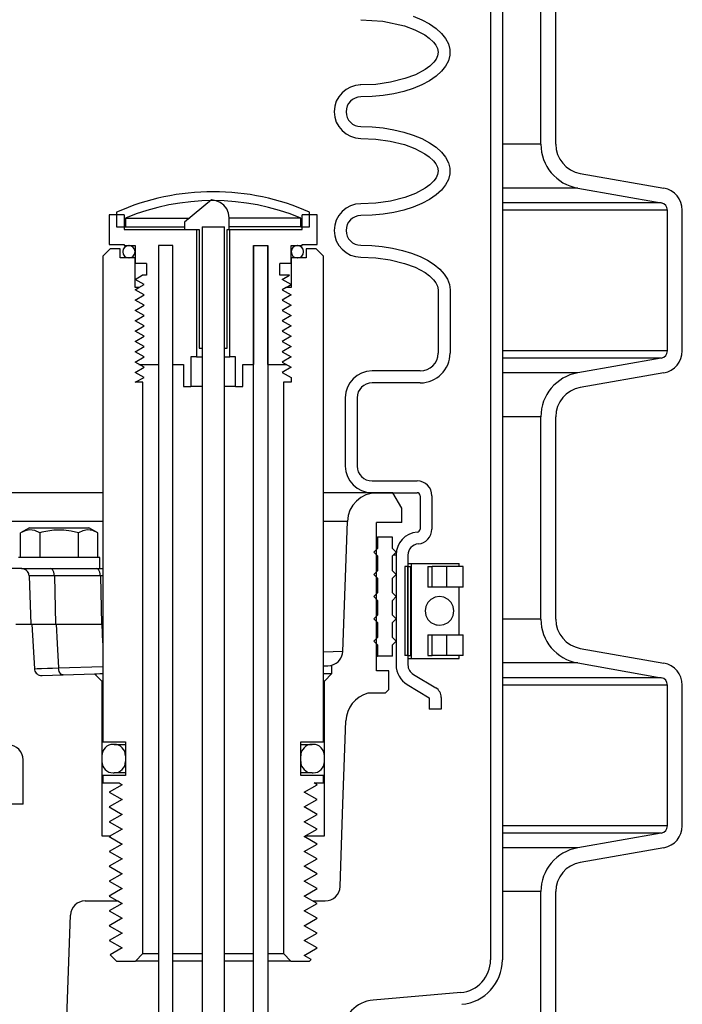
# Model space of a CAD drawing. Extents: x -285 to 5863, y 308 to 3178.
# Tile 85 of 256: x 135.93 to 141.5, y 967.8 to 976.09. Entities that reach past the tile are written whole.
import ezdxf

# ---------------------------------------------------------------- set-up
doc = ezdxf.new("R2010")
doc.units = 0
doc.header["$MEASUREMENT"] = 0
doc.layers.add('SPILL-BUCKET', color=1, linetype='CONTINUOUS')

msp = doc.modelspace()

# ---------------------------------------------------------------- linework, layer by layer
at = {"layer": 'SPILL-BUCKET', "color": 1, "linetype": 'Continuous'}
for p, q in [((139.89101, 982.37229), (139.89101, 968.17473)), ((139.99095, 982.37229), (139.99095, 968.17473)), ((140.3151, 975.0406), (140.3151, 976.74409)), ((140.44001, 975.0406), (140.44001, 976.74409)), ((138.80111, 976.08869), (138.98655, 976.07652)), ((138.98655, 976.07652), (139.16711, 976.03672)), ((139.24165, 976.11705), (139.31417, 976.08706)), ((139.31417, 976.08706), (139.3786, 976.05275)), ((139.16711, 976.03672), (139.255, 976.00428)), ((139.255, 976.00428), (139.33794, 975.96037)), ((139.3786, 976.05275), (139.43392, 976.01468)), ((139.43392, 976.01468), (139.47927, 975.97344)), ((139.33794, 975.96037), (139.37625, 975.93289)), ((139.37625, 975.93289), (139.41053, 975.90056)), ((139.47927, 975.97344), (139.51392, 975.92968)), ((139.51392, 975.92968), (139.53732, 975.8841)), ((139.41053, 975.90056), (139.43001, 975.87543)), ((139.43001, 975.87543), (139.44443, 975.84721)), ((139.44443, 975.84721), (139.45062, 975.81667)), ((139.53732, 975.8841), (139.54912, 975.83741)), ((139.54912, 975.83741), (139.54912, 975.79035)), ((139.43295, 975.7571), (139.41405, 975.73121)), ((139.44619, 975.7859), (139.43295, 975.7571)), ((139.45062, 975.81667), (139.44619, 975.7859)), ((139.54912, 975.79035), (139.53732, 975.74366)), ((139.34224, 975.67018), (139.25951, 975.62541)), ((139.38029, 975.69814), (139.34224, 975.67018)), ((139.41405, 975.73121), (139.38029, 975.69814)), ((139.51392, 975.69808), (139.47927, 975.65432)), ((139.53732, 975.74366), (139.51392, 975.69808)), ((139.17154, 975.59243), (139.05028, 975.56178)), ((139.25951, 975.62541), (139.17154, 975.59243)), ((139.43392, 975.61308), (139.3786, 975.57501)), ((139.47927, 975.65432), (139.43392, 975.61308)), ((138.80111, 975.53907), (138.79512, 975.53907)), ((138.92647, 975.54449), (138.80111, 975.53907)), ((139.05028, 975.56178), (138.92647, 975.54449)), ((139.24165, 975.51071), (139.16218, 975.48549)), ((139.31417, 975.5407), (139.24165, 975.51071)), ((139.3786, 975.57501), (139.31417, 975.5407)), ((138.89505, 975.44209), (138.80111, 975.43914)), ((138.9875, 975.45091), (138.89505, 975.44209)), ((139.07701, 975.46545), (138.9875, 975.45091)), ((139.16218, 975.48549), (139.07701, 975.46545)), ((138.80111, 975.18931), (138.89505, 975.18635)), ((138.89505, 975.18635), (138.9875, 975.17753)), ((138.9875, 975.17753), (139.07701, 975.16299)), ((138.80111, 975.08937), (138.92523, 975.08409)), ((138.92523, 975.08409), (139.04732, 975.06725)), ((139.07701, 975.16299), (139.16218, 975.14295)), ((139.16218, 975.14295), (139.24165, 975.11774)), ((139.24165, 975.11774), (139.31417, 975.08774)), ((139.31417, 975.08774), (139.3786, 975.05343)), ((139.04732, 975.06725), (139.16711, 975.03741)), ((139.16711, 975.03741), (139.255, 975.00496)), ((139.255, 975.00496), (139.33794, 974.96105)), ((139.3786, 975.05343), (139.43392, 975.01536)), ((139.43392, 975.01536), (139.47927, 974.97412)), ((139.33794, 974.96105), (139.37625, 974.93357)), ((139.37625, 974.93357), (139.41053, 974.90125)), ((139.47927, 974.97412), (139.51392, 974.93036)), ((139.51392, 974.93036), (139.53732, 974.88478)), ((139.41053, 974.90125), (139.43001, 974.87611)), ((139.43001, 974.87611), (139.44443, 974.84789)), ((139.44443, 974.84789), (139.45062, 974.81735)), ((139.53732, 974.88478), (139.54912, 974.83809)), ((139.54912, 974.83809), (139.54912, 974.79103)), ((139.43295, 974.75778), (139.41405, 974.73189)), ((139.44619, 974.78658), (139.43295, 974.75778)), ((139.45062, 974.81735), (139.44619, 974.78658)), ((139.54912, 974.79103), (139.53732, 974.74434)), ((140.64646, 974.79457), (141.35007, 974.6705)), ((139.34224, 974.67086), (139.25951, 974.62609)), ((139.38029, 974.69882), (139.34224, 974.67086)), ((139.41405, 974.73189), (139.38029, 974.69882)), ((139.51392, 974.69876), (139.47927, 974.655)), ((139.53732, 974.74434), (139.51392, 974.69876)), ((140.62477, 974.67155), (141.32839, 974.54748)), ((139.17154, 974.59311), (139.05028, 974.56246)), ((139.25951, 974.62609), (139.17154, 974.59311)), ((139.43392, 974.61376), (139.3786, 974.57569)), ((139.47927, 974.655), (139.43392, 974.61376)), ((137.54437, 974.57111), (137.31663, 974.38451)), ((137.58233, 974.56433), (137.54437, 974.57111)), ((137.61779, 974.54938), (137.58233, 974.56433)), ((137.64834, 974.52628), (137.61779, 974.54938)), ((137.67172, 974.4958), (137.64834, 974.52628)), ((138.92647, 974.54518), (138.80111, 974.53975)), ((139.05028, 974.56246), (138.92647, 974.54518)), ((139.24165, 974.51139), (139.16218, 974.48617)), ((139.31417, 974.54139), (139.24165, 974.51139)), ((139.3786, 974.57569), (139.31417, 974.54139)), ((136.80812, 974.44696), (136.68321, 974.44696)), ((136.68321, 974.44696), (136.68321, 974.19713)), ((136.80812, 974.44696), (136.80812, 974.32205)), ((137.68658, 974.46023), (137.67172, 974.4958)), ((137.69177, 974.42198), (137.68658, 974.46023)), ((137.69177, 974.32205), (137.69177, 974.42198)), ((138.43201, 974.44696), (138.3071, 974.44696)), ((138.3071, 974.32205), (138.3071, 974.44696)), ((138.43201, 974.19713), (138.43201, 974.44696)), ((138.89505, 974.44277), (138.80111, 974.43982)), ((138.9875, 974.45159), (138.89505, 974.44277)), ((139.07701, 974.46613), (138.9875, 974.45159)), ((139.16218, 974.48617), (139.07701, 974.46613)), ((141.38, 973.30145), (141.38, 974.48597)), ((141.50491, 973.30145), (141.50491, 974.48597)), ((137.31663, 974.38451), (137.31663, 974.32205)), ((137.46454, 974.34418), (137.46454, 973.32273)), ((137.65191, 973.32273), (137.65191, 974.34418)), ((136.80812, 974.32205), (137.41705, 974.32205)), ((137.31663, 974.32205), (137.4405, 974.32205)), ((137.41705, 974.32205), (137.41705, 973.25028)), ((137.4405, 974.32205), (137.4405, 973.32273)), ((137.67472, 974.32205), (137.69177, 974.32205)), ((137.67472, 973.32273), (137.67472, 974.32205)), ((137.69816, 973.25028), (137.69816, 974.32205)), ((137.69816, 974.32205), (138.3071, 974.32205)), ((136.68321, 974.19713), (136.80812, 974.19713)), ((136.80812, 974.19713), (136.80812, 974.18714)), ((136.80812, 974.18714), (136.90056, 974.18714)), ((136.90056, 974.18714), (136.90056, 974.03724)), ((137.09792, 974.18714), (137.09792, 973.18783)), ((137.21784, 974.18714), (137.09792, 974.18714)), ((137.21784, 974.18714), (137.09792, 974.18714)), ((137.09792, 974.18714), (137.09792, 962.87987)), ((137.21784, 962.87987), (137.21784, 974.18714)), ((137.21784, 973.18783), (137.21784, 974.18714)), ((137.89738, 962.87987), (137.89738, 974.18714)), ((137.89738, 974.18714), (137.89738, 973.18783)), ((137.89738, 974.18714), (138.01729, 974.18714)), ((138.01729, 974.18714), (138.01729, 962.87987)), ((138.01729, 973.18783), (138.01729, 974.18714)), ((138.21466, 974.03724), (138.21466, 974.18714)), ((138.21466, 974.18714), (138.3071, 974.18714)), ((138.3071, 974.19713), (138.43201, 974.19713)), ((138.3071, 974.18714), (138.3071, 974.19713)), ((138.80111, 974.18999), (138.89145, 974.18726)), ((138.89145, 974.18726), (138.98047, 974.1791)), ((138.98047, 974.1791), (139.06688, 974.16564)), ((138.80111, 974.09006), (138.92568, 974.08474)), ((139.06688, 974.16564), (139.14941, 974.14706)), ((139.14941, 974.14706), (139.22687, 974.12365)), ((139.22687, 974.12365), (139.29811, 974.09575)), ((139.29811, 974.09575), (139.36211, 974.06375)), ((136.99549, 974.03724), (136.90056, 974.03724)), ((136.99549, 974.03724), (136.99549, 973.93731)), ((138.11972, 973.93731), (138.11972, 974.03724)), ((138.21466, 974.03724), (138.11972, 974.03724)), ((138.92568, 974.08474), (139.0482, 974.06778)), ((139.0482, 974.06778), (139.16841, 974.03768)), ((139.16841, 974.03768), (139.25676, 974.00487)), ((139.25676, 974.00487), (139.34011, 973.96034)), ((139.36211, 974.06375), (139.41793, 974.02812)), ((139.41793, 974.02812), (139.46475, 973.9894)), ((136.90056, 973.90234), (136.96114, 973.93731)), ((136.99549, 973.93731), (136.96114, 973.93731)), ((138.19995, 973.93731), (138.11972, 973.93731)), ((138.13937, 973.90234), (138.19995, 973.93731)), ((139.34011, 973.96034), (139.37811, 973.93278)), ((139.37811, 973.93278), (139.41196, 973.90031)), ((139.46475, 973.9894), (139.50189, 973.94813)), ((139.50189, 973.94813), (139.52882, 973.90493)), ((136.97585, 973.85886), (136.90056, 973.90234)), ((136.93344, 973.83438), (136.97585, 973.85886)), ((138.21466, 973.85886), (138.13937, 973.90234)), ((138.17225, 973.83438), (138.21466, 973.85886)), ((139.41196, 973.90031), (139.43127, 973.87491)), ((139.43127, 973.87491), (139.44527, 973.84638)), ((139.44527, 973.84638), (139.45067, 973.81525)), ((139.52882, 973.90493), (139.54513, 973.86042)), ((139.54513, 973.86042), (139.5506, 973.81525)), ((139.45067, 973.81525), (139.45067, 973.28194)), ((139.5506, 973.81525), (139.5506, 973.28194)), ((137.4405, 973.32273), (137.46454, 973.32273)), ((137.65191, 973.32273), (137.67472, 973.32273)), ((136.93345, 973.18783), (137.09792, 973.18783)), ((137.21784, 973.18783), (137.30778, 973.18783)), ((137.30778, 973.18783), (137.30778, 973.00045)), ((137.37024, 973.25028), (137.37024, 973.00045)), ((137.41705, 973.25028), (137.37024, 973.25028)), ((137.41705, 973.25028), (137.42946, 973.25028)), ((137.42946, 973.25028), (137.46449, 973.25028)), ((137.65198, 973.25028), (137.6861, 973.25028)), ((137.6861, 973.25028), (137.69816, 973.25028)), ((137.74498, 973.25028), (137.69816, 973.25028)), ((137.74498, 973.00045), (137.74498, 973.25028)), ((137.80744, 973.18783), (137.89738, 973.18783)), ((137.80744, 973.00045), (137.80744, 973.18783)), ((138.01729, 973.18783), (138.17225, 973.18783)), ((141.32839, 973.23994), (140.62477, 973.11587)), ((139.30077, 973.13204), (138.89419, 973.13204)), ((141.35007, 973.11692), (140.64646, 972.99285)), ((139.30077, 973.03211), (138.89419, 973.03211)), ((137.30778, 973.00045), (137.37024, 973.00045)), ((137.37667, 973.00045), (137.37024, 973.00045)), ((137.39552, 973.00045), (137.37667, 973.00045)), ((137.42549, 973.00045), (137.39552, 973.00045)), ((137.46454, 973.00045), (137.42549, 973.00045)), ((137.69049, 973.00045), (137.65193, 973.00045)), ((137.72006, 973.00045), (137.69049, 973.00045)), ((137.73864, 973.00045), (137.72006, 973.00045)), ((137.74498, 973.00045), (137.73864, 973.00045)), ((137.74498, 973.00045), (137.80744, 973.00045)), ((138.66935, 972.90719), (138.66935, 972.33183)), ((138.76928, 972.90719), (138.76928, 972.33183)), ((140.3151, 971.04333), (140.3151, 972.74682)), ((140.44001, 971.04333), (140.44001, 972.74682)), ((138.89419, 972.20692), (139.27331, 972.20692)), ((138.89419, 972.10699), (139.27331, 972.10699)), ((139.29829, 972.08201), (139.29829, 971.80095)), ((139.39822, 972.08201), (139.39822, 971.80095)), ((139.09656, 971.583), (139.09656, 970.65817)), ((139.19649, 971.583), (139.19649, 970.65817)), ((139.19649, 971.48685), (139.17151, 971.48685)), ((139.17151, 971.48685), (139.17151, 970.73736)), ((139.19649, 971.51183), (139.20922, 971.51183)), ((139.19649, 971.48685), (139.19649, 970.73736)), ((139.19649, 970.73736), (139.19649, 971.48685)), ((139.19649, 971.48685), (139.22147, 971.48685)), ((139.20922, 971.51183), (139.22231, 971.51183)), ((139.22189, 971.48685), (139.22147, 971.48685)), ((139.22147, 970.73736), (139.22147, 971.48685)), ((139.22232, 971.48685), (139.22189, 971.48685)), ((139.22232, 971.51183), (139.22232, 970.71237)), ((139.22232, 971.51183), (139.22822, 971.51183)), ((139.22822, 971.51183), (139.24557, 971.51183)), ((139.24557, 971.51183), (139.27337, 971.51183)), ((139.27337, 971.51183), (139.31, 971.51183)), ((139.31, 971.51183), (139.35333, 971.51183)), ((139.35333, 971.51183), (139.40084, 971.51183)), ((139.36373, 971.48685), (139.40011, 971.48685)), ((139.36373, 971.48685), (139.36373, 971.31196)), ((139.45798, 971.48685), (139.4001, 971.48685)), ((139.40011, 971.31196), (139.40011, 971.48685)), ((139.40084, 971.51183), (139.44977, 971.51183)), ((139.44977, 971.51183), (139.49729, 971.51183)), ((139.52195, 971.48685), (139.45798, 971.48685)), ((139.49729, 971.51183), (139.54061, 971.51183)), ((139.56838, 971.48685), (139.52195, 971.48685)), ((139.52195, 971.48685), (139.52195, 971.31196)), ((139.54061, 971.51183), (139.57724, 971.51183)), ((139.60729, 971.48685), (139.56838, 971.48685)), ((139.57724, 971.51183), (139.60504, 971.51183)), ((139.60504, 971.51183), (139.62239, 971.51183)), ((139.63664, 971.48685), (139.60729, 971.48685)), ((139.62239, 971.51183), (139.62829, 971.51183)), ((139.62829, 971.48685), (139.62829, 971.51183)), ((139.63414, 971.48685), (139.62829, 971.48685)), ((139.6361, 971.48685), (139.63414, 971.48685)), ((139.65489, 971.48685), (139.63664, 971.48685)), ((139.66108, 971.48685), (139.65489, 971.48685)), ((139.66108, 971.31196), (139.66108, 971.48685)), ((139.22189, 971.31196), (139.22147, 971.31196)), ((139.22232, 971.31196), (139.22189, 971.31196)), ((139.40011, 971.31196), (139.36373, 971.31196)), ((139.45798, 971.31196), (139.4001, 971.31196)), ((139.52195, 971.31196), (139.45798, 971.31196)), ((139.56837, 971.31196), (139.52195, 971.31196)), ((139.60729, 971.31196), (139.56837, 971.31196)), ((139.63664, 971.31196), (139.60729, 971.31196)), ((139.63414, 971.31196), (139.62829, 971.31196)), ((139.62829, 970.91224), (139.62829, 971.31195)), ((139.6361, 971.31196), (139.63414, 971.31196)), ((139.65489, 971.31196), (139.63664, 971.31196)), ((139.66108, 971.31196), (139.65489, 971.31196)), ((139.22156, 971.20382), (139.2223, 971.20472)), ((139.22147, 970.91224), (139.22189, 970.91224)), ((139.22189, 970.91224), (139.22232, 970.91224)), ((139.36373, 970.91224), (139.36373, 970.73736)), ((139.36373, 970.91224), (139.40011, 970.91224)), ((139.4001, 970.91224), (139.45798, 970.91224)), ((139.40011, 970.73736), (139.40011, 970.91224)), ((139.45798, 970.91224), (139.52195, 970.91224)), ((139.52195, 970.91224), (139.52195, 970.73736)), ((139.52195, 970.91224), (139.56837, 970.91224)), ((139.56837, 970.91224), (139.60729, 970.91224)), ((139.60729, 970.91224), (139.63664, 970.91224)), ((139.62829, 970.91224), (139.63414, 970.91224)), ((139.63414, 970.91224), (139.6361, 970.91224)), ((139.63664, 970.91224), (139.65489, 970.91224)), ((139.65489, 970.91224), (139.66108, 970.91224)), ((139.66108, 970.73736), (139.66108, 970.91224)), ((140.64646, 970.7973), (141.35007, 970.67323)), ((139.19649, 970.73736), (139.17151, 970.73736)), ((139.19649, 970.73736), (139.22147, 970.73736)), ((139.19649, 970.71237), (139.20922, 970.71237)), ((139.20922, 970.71237), (139.22231, 970.71237)), ((139.22189, 970.73736), (139.22147, 970.73736)), ((139.22232, 970.73736), (139.22189, 970.73736)), ((139.22232, 970.71237), (139.22822, 970.71237)), ((139.22822, 970.71237), (139.24557, 970.71237)), ((139.24557, 970.71237), (139.27337, 970.71237)), ((139.27337, 970.71237), (139.31, 970.71237)), ((139.31, 970.71237), (139.35333, 970.71237)), ((139.35333, 970.71237), (139.40084, 970.71237)), ((139.36373, 970.73736), (139.40011, 970.73736)), ((139.45798, 970.73736), (139.4001, 970.73736)), ((139.40084, 970.71237), (139.44977, 970.71237)), ((139.44977, 970.71237), (139.49729, 970.71237)), ((139.52195, 970.73736), (139.45798, 970.73736)), ((139.49729, 970.71237), (139.54061, 970.71237)), ((139.56838, 970.73736), (139.52195, 970.73736)), ((139.54061, 970.71237), (139.57724, 970.71237)), ((139.60729, 970.73736), (139.56838, 970.73736)), ((139.57724, 970.71237), (139.60504, 970.71237)), ((139.60504, 970.71237), (139.62239, 970.71237)), ((139.63664, 970.73736), (139.60729, 970.73736)), ((139.62239, 970.71237), (139.62829, 970.71237)), ((139.62829, 970.71237), (139.62829, 970.73736)), ((139.63414, 970.73736), (139.62829, 970.73736)), ((139.6361, 970.73736), (139.63414, 970.73736)), ((139.65489, 970.73736), (139.63664, 970.73736)), ((139.66108, 970.73736), (139.65489, 970.73736)), ((140.62477, 970.67428), (141.32839, 970.55021)), ((139.24218, 970.5777), (139.4306, 970.46531)), ((139.19099, 970.49188), (139.37636, 970.38131)), ((141.38, 969.30418), (141.38, 970.48871)), ((141.50491, 969.30418), (141.50491, 970.48871)), ((139.37636, 970.38131), (139.37636, 970.28454)), ((139.4763, 970.38485), (139.4763, 970.28454)), ((139.4763, 970.28454), (139.37636, 970.28454)), ((138.2946, 969.98901), (138.35369, 969.98901)), ((138.35369, 969.98901), (138.38053, 969.98901)), ((138.35367, 969.74917), (138.2946, 969.74917)), ((138.38052, 969.74917), (138.35367, 969.74917)), ((136.62075, 969.22012), (136.69634, 969.22012)), ((138.33696, 969.22012), (138.49447, 969.22012)), ((141.32839, 969.24267), (140.62477, 969.1186)), ((141.35007, 969.11965), (140.64646, 968.99559)), ((140.3151, 967.54572), (140.3151, 968.74955)), ((140.44001, 967.54572), (140.44001, 968.74955)), ((136.48144, 968.67184), (136.75066, 968.67184)), ((136.7543, 968.67184), (136.79139, 968.65042)), ((136.24303, 965.29914), (136.3566, 968.55128)), ((139.64015, 967.90096), (138.90413, 967.83657))]:
    msp.add_line(p, q, dxfattribs=at)
at = {"layer": 'SPILL-BUCKET', "color": 7}
for p, q in [((140.3151, 975.0406), (139.99095, 975.0406)), ((140.62477, 974.67155), (139.99095, 974.67155)), ((141.32839, 974.54748), (139.99095, 974.54748)), ((136.82061, 974.41913), (137.35889, 974.41913)), ((138.2946, 974.41913), (137.69177, 974.41913)), ((141.38, 974.48597), (139.99095, 974.48597)), ((136.82061, 974.34419), (137.31663, 974.34419)), ((138.2946, 974.34419), (137.69177, 974.34419)), ((141.38, 973.30145), (139.99095, 973.30145)), ((141.32839, 973.23994), (139.99095, 973.23994)), ((140.62477, 973.11587), (139.99095, 973.11587)), ((140.3151, 972.74682), (139.99095, 972.74682)), ((138.9363, 972.10699), (138.48697, 972.10699)), ((138.68662, 971.86588), (138.48697, 971.86588)), ((136.02864, 971.40831), (136.00909, 971.40831)), ((136.06081, 971.40831), (136.02864, 971.40831)), ((136.10474, 971.40831), (136.06081, 971.40831)), ((136.15933, 971.40831), (136.10474, 971.40831)), ((136.22317, 971.40831), (136.15933, 971.40831)), ((136.61068, 971.40831), (136.22317, 971.40831)), ((136.61953, 971.40831), (136.61068, 971.40831)), ((136.62826, 971.40831), (136.61953, 971.40831)), ((140.3151, 971.04333), (139.99095, 971.04333)), ((138.64843, 970.77216), (138.48697, 970.76665)), ((136.05327, 970.62641), (136.05475, 970.61613)), ((136.0535, 970.62642), (136.05376, 970.62642)), ((136.05376, 970.62642), (136.07736, 970.62701)), ((136.07736, 970.62701), (136.11335, 970.62808)), ((136.11335, 970.62808), (136.16277, 970.62967)), ((136.16277, 970.62967), (136.20664, 970.63113)), ((136.20664, 970.63113), (136.25677, 970.63285)), ((136.25677, 970.63285), (136.62824, 970.64582)), ((140.62477, 970.67428), (139.99095, 970.67428)), ((141.32839, 970.55021), (139.99095, 970.55021)), ((141.38, 970.48871), (139.99095, 970.48871)), ((141.38, 969.30418), (139.99095, 969.30418)), ((141.32839, 969.24267), (139.99095, 969.24267)), ((140.62477, 969.1186), (139.99095, 969.1186)), ((140.3151, 968.74955), (139.99095, 968.74955))]:
    msp.add_line(p, q, dxfattribs=at)
at = {"layer": 'SPILL-BUCKET', "color": 7, "linetype": 'Continuous'}
for p, q in [((136.74566, 974.4685), (136.74566, 974.34419)), ((136.82061, 974.41913), (136.82061, 974.34419)), ((138.2946, 974.34419), (138.2946, 974.41913)), ((138.36955, 974.34419), (138.36955, 974.4685)), ((136.74566, 974.34419), (136.82061, 974.34419)), ((138.2946, 974.34419), (138.36955, 974.34419)), ((136.62523, 972.10699), (135.46058, 972.10699)), ((136.62523, 971.86588), (135.46058, 971.86588)), ((138.93319, 971.73224), (138.93954, 971.73224)), ((138.93954, 971.73224), (138.94166, 971.73224)), ((139.06658, 971.73224), (138.94166, 971.73224)), ((138.94166, 971.73224), (138.94166, 971.63856)), ((139.06658, 971.63856), (139.06658, 971.73224)), ((138.94166, 971.63856), (138.91044, 971.60733)), ((138.91044, 971.60733), (138.94166, 971.5761)), ((138.93319, 971.63856), (138.93954, 971.63856)), ((138.93954, 971.63856), (138.94166, 971.63856)), ((139.09781, 971.60733), (139.06658, 971.63856)), ((139.06658, 971.5761), (139.09781, 971.60733)), ((138.93319, 971.5761), (138.93954, 971.5761)), ((138.93954, 971.5761), (138.94166, 971.5761)), ((138.94166, 971.5761), (138.94166, 971.45119)), ((139.06658, 971.45119), (139.06658, 971.5761)), ((139.09078, 971.583), (139.07344, 971.583)), ((139.09656, 971.583), (139.09078, 971.583)), ((138.94166, 971.45119), (138.91044, 971.41996)), ((138.93319, 971.45119), (138.93954, 971.45119)), ((138.93954, 971.45119), (138.94166, 971.45119)), ((139.09781, 971.41996), (139.06658, 971.45119)), ((138.91044, 971.41996), (138.94166, 971.38873)), ((138.93319, 971.38873), (138.93954, 971.38873)), ((138.93954, 971.38873), (138.94166, 971.38873)), ((138.94166, 971.38873), (138.94166, 971.26381)), ((139.06658, 971.38873), (139.09781, 971.41996)), ((139.06658, 971.26381), (139.06658, 971.38873)), ((138.94166, 971.26381), (138.91044, 971.23259)), ((138.91044, 971.23259), (138.94166, 971.20136)), ((138.93319, 971.26381), (138.93954, 971.26381)), ((138.93319, 971.20136), (138.93954, 971.20136)), ((138.93954, 971.26381), (138.94166, 971.26381)), ((138.93954, 971.20136), (138.94166, 971.20136)), ((138.94166, 971.20136), (138.94166, 971.07644)), ((139.09781, 971.23259), (139.06658, 971.26381)), ((139.06658, 971.20136), (139.09781, 971.23259)), ((139.06658, 971.07644), (139.06658, 971.20136)), ((139.39043, 971.20988), (139.36346, 971.18314)), ((139.42442, 971.22705), (139.39043, 971.20988)), ((139.4621, 971.23297), (139.42442, 971.22705)), ((139.49978, 971.22705), (139.4621, 971.23297)), ((139.53377, 971.20988), (139.49978, 971.22705)), ((139.56075, 971.18314), (139.53377, 971.20988)), ((139.34614, 971.14945), (139.34017, 971.1121)), ((139.34017, 971.1121), (139.34614, 971.07475)), ((139.36346, 971.18314), (139.34614, 971.14945)), ((139.57807, 971.14945), (139.56075, 971.18314)), ((139.58404, 971.1121), (139.57807, 971.14945)), ((139.57807, 971.07475), (139.58404, 971.1121)), ((138.94166, 971.07644), (138.91044, 971.04521)), ((138.91044, 971.04521), (138.94166, 971.01399)), ((138.93319, 971.07644), (138.93954, 971.07644)), ((138.93954, 971.07644), (138.94166, 971.07644)), ((139.09781, 971.04521), (139.06658, 971.07644)), ((139.06658, 971.01399), (139.09781, 971.04521)), ((139.34614, 971.07475), (139.36346, 971.04106)), ((139.36346, 971.04106), (139.39043, 971.01432)), ((139.53377, 971.01432), (139.56075, 971.04106)), ((139.56075, 971.04106), (139.57807, 971.07475)), ((138.93319, 971.01399), (138.93954, 971.01399)), ((138.93954, 971.01399), (138.94166, 971.01399)), ((138.94166, 971.01399), (138.94166, 970.88907)), ((139.06658, 970.88907), (139.06658, 971.01399)), ((139.39043, 971.01432), (139.42442, 970.99715)), ((139.42442, 970.99715), (139.4621, 970.99123)), ((139.43865, 970.99114), (139.43899, 970.9913)), ((139.4621, 970.99123), (139.49978, 970.99715)), ((139.49978, 970.99715), (139.53377, 971.01432)), ((138.94166, 970.88907), (138.91044, 970.85784)), ((138.91044, 970.85784), (138.94166, 970.82661)), ((138.93319, 970.88907), (138.93954, 970.88907)), ((138.93954, 970.88907), (138.94166, 970.88907)), ((139.09781, 970.85784), (139.06658, 970.88907)), ((139.06658, 970.82661), (139.09781, 970.85784)), ((138.93319, 970.82661), (138.93954, 970.82661)), ((138.93954, 970.82661), (138.94166, 970.82661)), ((138.94166, 970.82661), (138.94166, 970.73293)), ((139.06658, 970.73293), (139.06658, 970.82661)), ((138.93319, 970.73293), (138.93954, 970.73293)), ((138.93954, 970.73293), (138.94166, 970.73293)), ((139.06658, 970.73293), (138.94166, 970.73293)), ((138.487, 970.58451), (138.52564, 970.58451)), ((138.52564, 970.58451), (138.54907, 970.58451)), ((138.54907, 970.58451), (138.55693, 970.58451)), ((136.72568, 969.98901), (136.71569, 969.98901)), ((136.72568, 969.98901), (136.73469, 969.98901)), ((138.38053, 969.98901), (138.38954, 969.98901)), ((138.39953, 969.98901), (138.38954, 969.98901)), ((136.62075, 969.89408), (136.62075, 969.84411)), ((136.82061, 969.89408), (136.82061, 969.84411)), ((138.2946, 969.84411), (138.2946, 969.89408)), ((138.49447, 969.84411), (138.49447, 969.89408)), ((136.71569, 969.74917), (136.72568, 969.74917)), ((136.73469, 969.74917), (136.72568, 969.74917)), ((138.38954, 969.74917), (138.38052, 969.74917)), ((138.38954, 969.74917), (138.39953, 969.74917))]:
    msp.add_line(p, q, dxfattribs=at)
at = {"layer": 'SPILL-BUCKET', "color": 8, "linetype": 'Continuous'}
for p, q in [((137.46454, 974.34418), (137.46392, 966.09981)), ((137.46454, 974.34418), (137.65191, 974.34418)), ((137.46454, 974.34418), (137.65191, 974.34418)), ((137.65191, 966.09981), (137.65191, 974.34418)), ((136.96601, 968.22771), (137.09792, 968.22771)), ((137.21784, 968.22771), (137.46455, 968.22771)), ((137.65193, 968.22771), (137.89738, 968.22771)), ((138.01729, 968.22771), (138.1492, 968.22771)), ((137.09792, 968.16526), (136.90356, 968.16526)), ((137.4645, 968.16526), (137.21784, 968.16526)), ((137.89738, 968.16526), (137.65186, 968.16526)), ((138.21166, 968.16526), (138.01729, 968.16526))]:
    msp.add_line(p, q, dxfattribs=at)
at = {"layer": 'SPILL-BUCKET', "color": 3, "linetype": 'Continuous'}
for p, q in [((138.26712, 974.18714), (138.26512, 974.18714)), ((136.79763, 974.13668), (136.79763, 974.13468)), ((136.90056, 974.13668), (136.90056, 974.13468)), ((138.21466, 974.13468), (138.21466, 974.13668)), ((138.31759, 974.13468), (138.31759, 974.13668)), ((136.84809, 974.08421), (136.85009, 974.08421)), ((138.26512, 974.08421), (138.26712, 974.08421))]:
    msp.add_line(p, q, dxfattribs=at)
at = {"layer": 'SPILL-BUCKET', "linetype": 'Continuous'}
for p, q in [((136.62804, 972.10699), (136.62804, 970.3898)), ((139.06908, 972.10699), (138.9363, 972.10699)), ((139.14402, 971.97717), (139.06908, 972.10699)), ((139.14402, 971.85716), (139.14402, 971.97717)), ((138.64843, 970.77216), (138.68663, 971.86588)), ((138.93317, 970.60801), (138.93317, 971.85716)), ((139.14402, 971.85716), (138.93317, 971.85716)), ((136.01267, 971.81235), (135.93796, 971.76922)), ((135.97558, 971.78672), (135.93796, 971.76922)), ((135.93796, 971.56252), (135.93796, 971.76922)), ((136.01332, 971.79419), (135.97558, 971.78672)), ((136.01267, 971.81235), (136.51232, 971.81235)), ((136.05773, 971.7883), (136.01332, 971.79419)), ((136.10022, 971.76922), (136.05773, 971.7883)), ((136.11721, 971.77392), (136.10022, 971.76922)), ((136.10022, 971.76922), (136.10022, 971.56252)), ((136.13429, 971.77824), (136.11721, 971.77392)), ((136.21819, 971.79232), (136.13429, 971.77824)), ((136.30103, 971.7928), (136.21819, 971.79232)), ((136.36379, 971.7841), (136.30103, 971.7928)), ((136.42476, 971.76922), (136.36379, 971.7841)), ((136.46239, 971.78672), (136.42476, 971.76922)), ((136.42476, 971.56252), (136.42476, 971.76922)), ((136.50013, 971.79419), (136.46239, 971.78672)), ((136.54453, 971.7883), (136.50013, 971.79419)), ((136.58703, 971.76922), (136.51232, 971.81235)), ((136.58703, 971.76922), (136.54453, 971.7883)), ((136.58703, 971.56252), (136.58703, 971.76922)), ((136.60376, 971.56252), (135.92123, 971.56252)), ((136.60376, 971.46859), (136.60376, 971.56252)), ((135.94596, 971.46859), (135.65518, 971.46859)), ((135.94633, 971.46859), (135.94596, 971.46859)), ((135.94596, 971.46859), (135.96693, 971.46859)), ((135.94669, 971.46858), (135.94633, 971.46859)), ((135.95738, 971.46755), (135.94669, 971.46858)), ((135.96773, 971.46475), (135.95738, 971.46755)), ((135.96693, 971.46859), (136.00269, 971.46859)), ((135.97377, 971.4622), (135.96773, 971.46475)), ((135.97952, 971.45903), (135.97377, 971.4622)), ((135.98794, 971.45278), (135.97952, 971.45903)), ((135.99521, 971.44522), (135.98794, 971.45278)), ((136.00107, 971.43662), (135.99521, 971.44522)), ((136.00543, 971.42717), (136.00107, 971.43662)), ((136.00269, 971.46859), (136.05229, 971.46859)), ((136.05229, 971.46859), (136.1144, 971.46859)), ((136.1144, 971.46859), (136.18737, 971.46859)), ((136.20492, 971.46058), (136.18737, 971.46859)), ((136.18737, 971.46859), (136.57488, 971.46859)), ((136.21797, 971.43861), (136.20492, 971.46058)), ((136.22317, 971.40831), (136.21797, 971.43861)), ((136.57488, 971.46859), (136.60223, 971.46859)), ((136.59243, 971.46058), (136.57488, 971.46859)), ((136.60548, 971.43861), (136.59243, 971.46058)), ((136.60223, 971.46859), (136.62825, 971.46859)), ((136.61068, 971.40831), (136.60548, 971.43861)), ((136.00799, 971.41788), (136.00543, 971.42717)), ((136.00909, 971.40831), (136.00799, 971.41788)), ((136.00909, 971.40831), (136.02352, 971.00016)), ((136.22317, 971.40831), (136.23135, 971.00016)), ((136.61068, 971.40831), (136.61886, 971.00016)), ((135.89624, 971.00016), (136.61886, 971.00016)), ((136.03208, 971.00016), (136.04265, 970.81328)), ((136.23779, 971.00016), (136.24622, 970.83697)), ((136.62824, 970.84405), (136.62355, 971.00016)), ((136.04265, 970.81328), (136.05327, 970.62641)), ((136.24622, 970.83697), (136.25677, 970.63285)), ((136.05475, 970.61613), (136.05791, 970.60624)), ((136.26301, 970.60268), (136.25677, 970.63285)), ((138.48697, 970.65025), (138.5213, 970.65145)), ((138.5213, 970.65145), (138.54776, 970.65426)), ((138.54776, 970.65426), (138.55687, 970.65613)), ((138.55693, 970.58451), (138.55693, 970.65614)), ((139.03472, 970.60801), (138.93317, 970.60801)), ((139.03472, 970.44971), (139.03472, 970.60801)), ((136.05791, 970.60624), (136.06271, 970.59704)), ((136.06271, 970.59704), (136.06895, 970.58875)), ((136.06895, 970.58875), (136.07656, 970.58156)), ((136.07656, 970.58156), (136.08523, 970.57572)), ((136.08523, 970.57572), (136.09493, 970.57132)), ((136.09493, 970.57132), (136.10521, 970.56857)), ((136.10521, 970.56857), (136.11213, 970.5677)), ((136.11213, 970.5677), (136.11911, 970.56757)), ((136.11911, 970.56757), (136.55985, 970.58296)), ((136.27685, 970.58111), (136.26301, 970.60268)), ((136.29472, 970.5737), (136.27685, 970.58111)), ((136.55985, 970.58296), (136.56483, 970.58313)), ((136.62075, 970.52205), (136.55985, 970.58296)), ((136.56483, 970.58313), (136.57972, 970.58365)), ((136.57972, 970.58365), (136.60438, 970.58451)), ((136.60438, 970.58451), (136.62824, 970.58535)), ((136.60438, 970.58451), (136.61572, 970.58451)), ((136.61572, 970.58451), (136.62826, 970.58451)), ((138.55693, 970.58451), (138.49447, 970.52205)), ((136.62262, 970.52205), (136.62075, 970.52205)), ((136.62075, 970.52205), (136.62075, 969.22012)), ((136.62824, 970.52205), (136.62262, 970.52205)), ((138.49259, 970.52205), (138.48697, 970.52205)), ((138.49447, 970.52205), (138.49259, 970.52205)), ((138.49447, 969.22012), (138.49447, 970.52205)), ((139.00565, 970.42064), (139.03472, 970.44971)), ((139.00565, 970.42064), (138.86297, 970.42064)), ((138.6498, 969.4897), (138.67415, 970.18701)), ((136.73469, 969.98901), (136.76155, 969.98901)), ((136.76155, 969.98901), (136.82061, 969.98901)), ((135.9587, 969.48544), (135.9587, 969.86019)), ((136.76153, 969.74917), (136.73469, 969.74917)), ((136.82061, 969.74917), (136.76153, 969.74917)), ((135.9587, 969.48544), (135.69326, 969.48544)), ((138.62545, 968.79239), (138.6498, 969.4897)), ((138.39492, 968.67184), (138.50061, 968.67184))]:
    msp.add_line(p, q, dxfattribs=at)
msp.add_lwpolyline([(136.96601, 968.22771), (136.96601, 973.03693), (136.90056, 973.03693), (136.97585, 973.0764), (136.90056, 973.11987), (136.97585, 973.16334), (136.90056, 973.20681), (136.97585, 973.25028), (136.90056, 973.29375), (136.97585, 973.33722), (136.90056, 973.38069), (136.97585, 973.42416), (136.90056, 973.46763), (136.97585, 973.5111), (136.90056, 973.55457), (136.97585, 973.59804), (136.90056, 973.64151), (136.97585, 973.68498), (136.90056, 973.72845), (136.97585, 973.77192), (136.90056, 973.8154), (136.93344, 973.83438), (136.90056, 973.83438), (136.90056, 974.08421), (136.77564, 974.08421), (136.77564, 974.16116), (136.6907, 974.16116), (136.62824, 974.0987), (136.62824, 970.0115), (136.82061, 970.0115), (136.82061, 969.72669), (136.62824, 969.72669), (136.62824, 969.66423), (136.68321, 969.66423), (136.76629, 969.66423), (136.76629, 969.66423), (136.79139, 969.64974), (136.68321, 969.58728), (136.79139, 969.52483), (136.68321, 969.46237), (136.79139, 969.39991), (136.68321, 969.33745), (136.79139, 969.275), (136.68321, 969.21254), (136.79139, 969.15008), (136.68321, 969.08763), (136.79139, 969.02517), (136.68321, 968.96271), (136.79139, 968.90025), (136.68321, 968.8378), (136.79139, 968.77534), (136.68321, 968.71288), (136.79139, 968.65042), (136.68321, 968.58797), (136.79139, 968.52551), (136.68321, 968.46305), (136.79139, 968.4006), (136.68321, 968.33814), (136.79139, 968.27568), (136.69239, 968.21853), (136.74566, 968.16526), (136.90356, 968.16526)], close=True, dxfattribs=at)
at = {"layer": 'SPILL-BUCKET', "color": 1, "linetype": 'Continuous'}
msp.add_lwpolyline([(138.32383, 968.71288), (138.43201, 968.77534), (138.32383, 968.8378), (138.43201, 968.90025), (138.32383, 968.96271), (138.43201, 969.02517), (138.32383, 969.08763), (138.43201, 969.15008), (138.32383, 969.21254), (138.43201, 969.275), (138.32383, 969.33745), (138.43201, 969.39991), (138.32383, 969.46237), (138.43201, 969.52483), (138.32383, 969.58728), (138.43201, 969.64974), (138.40691, 969.66423), (138.43201, 969.66423), (138.48697, 969.66423), (138.48697, 969.72669), (138.2946, 969.72669), (138.2946, 970.0115), (138.48697, 970.0115), (138.48697, 974.0987), (138.42452, 974.16116), (138.33958, 974.16116), (138.33958, 974.08421), (138.21466, 974.08421), (138.21466, 973.83438), (138.17225, 973.83438), (138.13937, 973.8154), (138.21466, 973.77192), (138.13937, 973.72845), (138.21466, 973.68498), (138.13937, 973.64151), (138.21466, 973.59804), (138.13937, 973.55457), (138.21466, 973.5111), (138.13937, 973.46763), (138.21466, 973.42416), (138.13937, 973.38069), (138.21466, 973.33722), (138.13937, 973.29375), (138.21358, 973.24966), (138.13937, 973.20681), (138.21466, 973.16334), (138.13937, 973.11987), (138.21466, 973.0764), (138.21466, 973.03693), (138.1492, 973.03693), (138.1492, 968.22771), (138.21166, 968.16526), (138.36955, 968.16526), (138.38323, 968.17893), (138.32383, 968.21322), (138.43201, 968.27568), (138.32383, 968.33814), (138.43201, 968.4006), (138.32383, 968.46305), (138.43201, 968.52551), (138.32383, 968.58797), (138.43201, 968.65042)], close=True, dxfattribs=at)
for centre, radius, start, end in [((138.80111, 975.31422), 0.22485, 90, 270), ((138.80111, 975.31422), 0.12491, 90, 270), ((140.68984, 975.0406), 0.37474, 180, 260), ((140.68984, 975.0406), 0.24983, 180, 260.000001), ((141.31754, 974.48597), 0.18737, 0, 80), ((138.80111, 974.3149), 0.22485, 90, 270), ((141.31754, 974.48597), 0.06246, 0, 80.000001), ((138.80111, 974.3149), 0.12491, 90, 270), ((139.30077, 973.28194), 0.1499, 270, 0), ((139.30077, 973.28194), 0.24983, 270, 0), ((141.31754, 973.30145), 0.06246, 279.999999, 0), ((141.31754, 973.30145), 0.18737, 280, 0), ((138.89419, 972.90719), 0.22485, 90, 180), ((140.68984, 972.74682), 0.37474, 100, 180), ((138.89419, 972.90719), 0.12491, 90, 180), ((140.68984, 972.74682), 0.24983, 99.999999, 180), ((138.89419, 972.33183), 0.22485, 180, 270), ((138.89419, 972.33183), 0.12491, 180, 270), ((139.27331, 972.08201), 0.12491, 0, 90), ((139.27331, 972.08201), 0.02498, 0, 90), ((139.29017, 971.583), 0.19362, 94.424356, 180), ((139.27331, 971.80095), 0.02498, 274.424356, 0), ((139.27331, 971.80095), 0.12491, 274.424356, 0), ((139.29017, 971.583), 0.09369, 94.424356, 180), ((140.68984, 971.04333), 0.37474, 180, 260), ((140.68984, 971.04333), 0.24983, 180, 260.000001), ((139.29017, 970.65817), 0.19362, 180, 239.183871), ((139.29017, 970.65817), 0.09369, 180, 239.183869), ((141.31754, 970.48871), 0.18737, 0, 80), ((141.31754, 970.48871), 0.06246, 0, 80.000001), ((139.38261, 970.38485), 0.09369, 0, 59.183869), ((141.31754, 969.30418), 0.06246, 279.999999, 0), ((141.31754, 969.30418), 0.18737, 280, 0), ((140.68984, 968.74955), 0.37474, 100, 180), ((140.68984, 968.74955), 0.24983, 99.999999, 180), ((136.48144, 968.54692), 0.12491, 90, 178), ((139.6162, 968.17473), 0.27481, 275, 0), ((139.6162, 968.17473), 0.37474, 275, 0), ((138.92917, 967.55036), 0.2873, 95, 260)]:
    msp.add_arc(centre, radius, start, end, dxfattribs=at)
at = {"layer": 'SPILL-BUCKET', "color": 7, "linetype": 'Continuous'}
for centre, radius, start, end in [((137.55761, 972.64222), 1.99863, 90, 113.969481), ((137.55761, 972.64222), 1.99863, 66.030519, 90), ((137.55761, 972.64222), 1.92369, 67.473116, 112.526884), ((136.71569, 969.89408), 0.09494, 90, 180), ((136.72568, 969.89408), 0.09494, 0, 90), ((138.38954, 969.89408), 0.09494, 90, 180), ((138.39953, 969.89408), 0.09494, 0, 90), ((136.71569, 969.84411), 0.09494, 180, 270), ((136.72568, 969.84411), 0.09494, 270, 0), ((138.38954, 969.84411), 0.09494, 180, 270), ((138.39953, 969.84411), 0.09494, 270, 0)]:
    msp.add_arc(centre, radius, start, end, dxfattribs=at)
at = {"layer": 'SPILL-BUCKET', "color": 7}
for centre, start, end in [((136.84809, 974.13668), 90, 180), ((136.85009, 974.13668), 0, 90), ((138.26512, 974.13668), 90, 180), ((138.26712, 974.13668), 0, 90), ((136.84809, 974.13468), 180, 270), ((136.85009, 974.13468), 270, 0), ((138.26512, 974.13468), 180, 270), ((138.26712, 974.13468), 270, 0)]:
    msp.add_arc(centre, 0.05047, start, end, dxfattribs=at)
at = {"layer": 'SPILL-BUCKET', "linetype": 'Continuous'}
for centre, radius, start, end in [((138.9363, 971.85716), 0.24983, 90, 178), ((138.52359, 970.77652), 0.12491, 285.476702, 358), ((138.92383, 970.17829), 0.24983, 104.885809, 178), ((135.83379, 969.86019), 0.12491, 0, 90), ((138.50061, 968.79675), 0.12491, 270, 358)]:
    msp.add_arc(centre, radius, start, end, dxfattribs=at)

doc.saveas('drawing.dxf')
